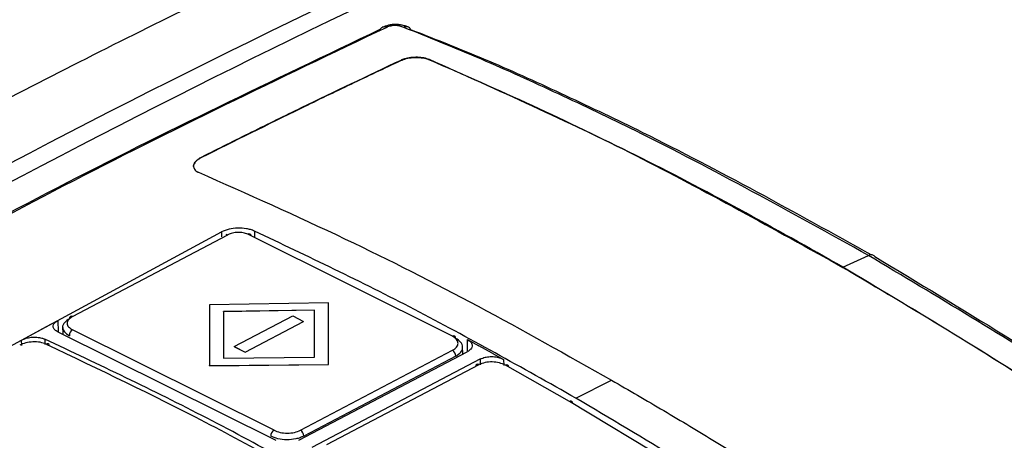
# Model space of a CAD drawing. Header units: millimetres. Extents: x -0.57 to 0.95, y -0.4 to 0.71.
# Tile 188 of 256: x 0.7657 to 0.8079, y -0.0729 to -0.0549. Entities that reach past the tile are written whole.
import ezdxf

# ---------------------------------------------------------------- set-up
doc = ezdxf.new("R2010")
doc.units = ezdxf.units.MM
doc.layers.add('FORMAT', color=7, linetype='Continuous')

msp = doc.modelspace()

# ---------------------------------------------------------------- linework, layer by layer
at = {"layer": 'FORMAT', "color": 7, "linetype": 'Continuous', "lineweight": 25}
for p, q in [((0.782053, -0.056612), (0.782053, -0.056604)), ((0.783281, -0.056575), (0.783281, -0.056567)), ((0.773535, -0.060752), (0.773535, -0.060744)), ((0.760229, -0.071604), (0.774378, -0.063955)), ((0.768001, -0.067577), (0.774655, -0.064072)), ((0.774378, -0.063955), (0.774381, -0.064168)), ((0.784274, -0.068424), (0.775504, -0.064049)), ((0.775792, -0.063915), (0.775795, -0.064211)), ((0.800993, -0.065466), (0.80208, -0.064958)), ((0.800993, -0.065474), (0.800993, -0.065466)), ((0.77896, -0.066992), (0.773866, -0.067073)), ((0.778956, -0.069627), (0.77896, -0.066992)), ((0.778956, -0.069635), (0.77896, -0.067)), ((0.77896, -0.067), (0.77896, -0.066992)), ((0.773866, -0.067073), (0.773862, -0.069676)), ((0.774465, -0.067362), (0.774462, -0.069355)), ((0.774465, -0.06737), (0.774462, -0.069363)), ((0.778359, -0.067303), (0.774465, -0.067362)), ((0.778359, -0.067311), (0.774465, -0.06737)), ((0.774465, -0.06737), (0.774465, -0.067362)), ((0.778356, -0.069315), (0.778359, -0.067303)), ((0.766879, -0.06801), (0.767374, -0.067742)), ((0.767374, -0.067742), (0.76738, -0.068238)), ((0.774928, -0.068867), (0.777428, -0.067551)), ((0.775393, -0.0691), (0.777893, -0.067784)), ((0.775393, -0.069108), (0.777893, -0.067792)), ((0.777428, -0.067551), (0.777893, -0.067784)), ((0.777893, -0.067792), (0.777893, -0.067784)), ((0.766313, -0.068317), (0.766879, -0.06801)), ((0.767373, -0.068235), (0.776699, -0.072879)), ((0.767576, -0.067987), (0.76758, -0.068337)), ((0.776628, -0.072447), (0.768, -0.068142)), ((0.765818, -0.068587), (0.766313, -0.068317)), ((0.765821, -0.06882), (0.765818, -0.068587)), ((0.766807, -0.068542), (0.76681, -0.068772)), ((0.784907, -0.068563), (0.785401, -0.068831)), ((0.784912, -0.06908), (0.784907, -0.068563)), ((0.774928, -0.068867), (0.775393, -0.0691)), ((0.774929, -0.068875), (0.774928, -0.068867)), ((0.774929, -0.068875), (0.775393, -0.069108)), ((0.775393, -0.069108), (0.775393, -0.0691)), ((0.777689, -0.072879), (0.784906, -0.069084)), ((0.777761, -0.072446), (0.784273, -0.06902)), ((0.784708, -0.069188), (0.784704, -0.068848)), ((0.785967, -0.069139), (0.785401, -0.068831)), ((0.785967, -0.069139), (0.786462, -0.069411)), ((0.774462, -0.069355), (0.778356, -0.069315)), ((0.784412, -0.069271), (0.777902, -0.072696)), ((0.785471, -0.069392), (0.778254, -0.073187)), ((0.785474, -0.069651), (0.785471, -0.069392)), ((0.786462, -0.069411), (0.786465, -0.069674)), ((0.773862, -0.069676), (0.778956, -0.069627)), ((0.773862, -0.069684), (0.778956, -0.069635)), ((0.773862, -0.069684), (0.773862, -0.069676)), ((0.778893, -0.073063), (0.785406, -0.069637)), ((0.778956, -0.069635), (0.778956, -0.069627)), ((0.789284, -0.071214), (0.786538, -0.069659)), ((0.789557, -0.071074), (0.791079, -0.0703)), ((0.7956, -0.075023), (0.789284, -0.071214))]:
    msp.add_line(p, q, dxfattribs=at)
for centre, radius, start, end in [((0.781358, -0.055388), 0.0002221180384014, 64.45823, 148.005149), ((0.782293, -0.055362), 0.0002027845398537, 23.687244, 122.608548), ((0.774611, -0.064155), 9.41213457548e-05, 61.632023, 117.47122), ((0.775554, -0.06413), 9.54616122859e-05, 6.768147, 121.432174), ((0.767958, -0.067655), 8.95034896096e-05, 61.488784, 188.53068), ((0.768149, -0.068381), 0.0002812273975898, 122.004716, 183.76352), ((0.784323, -0.0685), 9.02461144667e-05, 353.068439, 122.859833), ((0.766921, -0.068837), 9.6157143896e-05, 5.834974, 123.690953), ((0.78412, -0.069268), 0.0002921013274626, 359.338186, 58.217275), ((0.785352, -0.069712), 9.14175815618e-05, 54.433922, 179.537313), ((0.786587, -0.069731), 8.68649613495e-05, 357.571601, 124.242172), ((0.776783, -0.072699), 0.0002958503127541, 121.602058, 180.099996), ((0.777605, -0.072699), 0.0002970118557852, 0.51457, 58.352289)]:
    msp.add_arc(centre, radius, start, end, dxfattribs=at)
for points, knots in [([(0.7220825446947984, -0.0836679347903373), (0.7251999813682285, -0.0816058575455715), (0.7298790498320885, -0.0785842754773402), (0.7361210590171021, -0.0746999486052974), (0.7408035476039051, -0.0718592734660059), (0.7454863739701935, -0.069091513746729), (0.75016889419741, -0.0663970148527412), (0.7548504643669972, -0.0637761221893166), (0.7595304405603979, -0.0612291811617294), (0.7642081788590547, -0.058756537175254), (0.7688830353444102, -0.0563585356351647), (0.7735543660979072, -0.0540355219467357), (0.7774436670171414, -0.0521624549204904), (0.7805527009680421, -0.0507018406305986), (0.7828831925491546, -0.0496253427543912), (0.7852123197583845, -0.0485678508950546), (0.787540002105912, -0.0475294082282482), (0.7898661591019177, -0.0465100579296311), (0.7918032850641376, -0.0456765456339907), (0.7933521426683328, -0.0450193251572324), (0.7945133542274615, -0.044531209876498), (0.795674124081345, -0.0440479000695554), (0.7964476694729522, -0.0437289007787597), (0.7968343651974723, -0.0435702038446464)], [0, 0, 0, 0, 0.125, 0.1875, 0.25, 0.3125, 0.375, 0.4375, 0.5, 0.5625, 0.625, 0.6875, 0.75, 0.78125, 0.8125, 0.84375, 0.875, 0.90625, 0.9375, 0.953125, 0.96875, 0.984375, 1, 1, 1, 1]), ([(0.8469792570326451, -0.0725197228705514), (0.8466410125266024, -0.0722710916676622), (0.8459645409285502, -0.0717738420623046), (0.8449489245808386, -0.0710363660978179), (0.8439327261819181, -0.070305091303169), (0.8429159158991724, -0.0695806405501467), (0.8418985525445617, -0.0688628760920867), (0.8408806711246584, -0.068151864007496), (0.8398623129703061, -0.0674476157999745), (0.8388435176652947, -0.0667501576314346), (0.8378243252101, -0.0660595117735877), (0.8368047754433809, -0.0653757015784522), (0.8357849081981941, -0.0646987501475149), (0.8347647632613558, -0.0640286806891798), (0.8337443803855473, -0.0633655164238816), (0.832723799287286, -0.0627092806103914), (0.8317030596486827, -0.062059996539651), (0.8306822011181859, -0.0614176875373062), (0.8296612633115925, -0.0607823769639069), (0.8286402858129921, -0.0601540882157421), (0.8276193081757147, -0.0595328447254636), (0.8265983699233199, -0.0589186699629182), (0.8255775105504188, -0.0583115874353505), (0.8245567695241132, -0.0577116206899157), (0.8235361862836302, -0.0571187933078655), (0.8225158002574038, -0.0565331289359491), (0.821495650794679, -0.0559546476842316), (0.8204757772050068, -0.0553833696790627), (0.8194562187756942, -0.0548193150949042), (0.8184370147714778, -0.0542625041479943), (0.8174182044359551, -0.0537129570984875), (0.8163998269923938, -0.0531706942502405), (0.8153819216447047, -0.0526357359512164), (0.8143645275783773, -0.0521081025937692), (0.8133476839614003, -0.0515878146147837), (0.8123314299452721, -0.05107489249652), (0.8113158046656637, -0.0505693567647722), (0.8103008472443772, -0.0500712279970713), (0.8092865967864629, -0.0495805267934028), (0.8082730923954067, -0.0490972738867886), (0.8072603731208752, -0.0486214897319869), (0.8062484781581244, -0.0481531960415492), (0.805237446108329, -0.0476924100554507), (0.8042273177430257, -0.0472391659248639), (0.8032181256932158, -0.0467934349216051), (0.8022099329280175, -0.0463554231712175), (0.8012026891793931, -0.0459244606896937), (0.8005320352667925, -0.0456435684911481), (0.800196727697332, -0.0455031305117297)], [0, 0, 0, 0, 0.0217757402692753, 0.0435503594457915, 0.0653238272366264, 0.0870961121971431, 0.1088671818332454, 0.130637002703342, 0.1524055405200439, 0.1741727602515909, 0.1959386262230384, 0.217703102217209, 0.2394661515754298, 0.2612277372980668, 0.2829878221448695, 0.3047463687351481, 0.3265033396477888, 0.3482586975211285, 0.3700124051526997, 0.3917644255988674, 0.4135147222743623, 0.4352632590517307, 0.4570100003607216, 0.4787549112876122, 0.5004979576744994, 0.5222391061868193, 0.5439783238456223, 0.5657155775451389, 0.5874508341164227, 0.6091840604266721, 0.6309152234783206, 0.6526442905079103, 0.6743712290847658, 0.6960960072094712, 0.717818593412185, 0.7395389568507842, 0.7612570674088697, 0.7829728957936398, 0.8046864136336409, 0.8263975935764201, 0.8481064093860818, 0.8698128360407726, 0.891516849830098, 0.9132184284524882, 0.9349175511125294, 0.9566141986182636, 0.9783083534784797, 1, 1, 1, 1]), ([(0.7994721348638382, -0.0457883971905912), (0.7998027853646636, -0.0459266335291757), (0.8004641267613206, -0.0462031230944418), (0.8014573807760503, -0.046627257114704), (0.8024515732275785, -0.0470582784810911), (0.8034467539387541, -0.047496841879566), (0.8044428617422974, -0.0479427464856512), (0.8054398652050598, -0.0483960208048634), (0.8064377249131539, -0.0488566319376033), (0.8074364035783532, -0.0493245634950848), (0.8084358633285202, -0.0497997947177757), (0.8094360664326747, -0.0502823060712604), (0.8104369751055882, -0.0507720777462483), (0.8114385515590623, -0.0512690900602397), (0.8124407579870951, -0.0517733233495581), (0.813443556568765, -0.0522847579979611), (0.8144469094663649, -0.0528033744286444), (0.8154507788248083, -0.0533291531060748), (0.8164551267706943, -0.0538620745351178), (0.8174599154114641, -0.0544021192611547), (0.8184651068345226, -0.0549492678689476), (0.8194706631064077, -0.0555035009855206), (0.8204765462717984, -0.0560647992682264), (0.8214827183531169, -0.0566331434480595), (0.8224891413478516, -0.0572085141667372), (0.8234957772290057, -0.0577908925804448), (0.8245025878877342, -0.0583802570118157), (0.8255095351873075, -0.058976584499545), (0.826516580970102, -0.0595798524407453), (0.8275236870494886, -0.0601900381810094), (0.8285308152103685, -0.060807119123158), (0.8295379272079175, -0.0614310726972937), (0.8305449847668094, -0.0620618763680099), (0.8315519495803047, -0.0626995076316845), (0.8325587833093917, -0.0633439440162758), (0.8335654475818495, -0.0639951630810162), (0.8345719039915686, -0.0646531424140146), (0.8355781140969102, -0.0653178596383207), (0.8365840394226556, -0.0659892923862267), (0.8375896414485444, -0.0666674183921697), (0.8385948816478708, -0.0673522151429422), (0.8395997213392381, -0.0680436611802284), (0.8406041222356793, -0.0687417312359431), (0.8416080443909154, -0.069446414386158), (0.8426114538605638, -0.0701576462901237), (0.8436142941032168, -0.0708755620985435), (0.8446165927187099, -0.0715995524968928), (0.8452842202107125, -0.0720876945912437), (0.8456180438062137, -0.0723317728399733)], [0, 0, 0, 0, 0.02168830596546, 0.0433792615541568, 0.0650728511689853, 0.0867690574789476, 0.1084678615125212, 0.1301692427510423, 0.151873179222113, 0.1735796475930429, 0.1952886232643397, 0.2170000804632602, 0.2387139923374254, 0.2604303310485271, 0.2821490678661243, 0.3038701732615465, 0.3255936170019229, 0.3473193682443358, 0.3690473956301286, 0.3907776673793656, 0.4125101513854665, 0.4342448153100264, 0.4559816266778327, 0.4777205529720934, 0.4994615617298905, 0.521204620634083, 0.5429496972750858, 0.5646967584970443, 0.5864457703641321, 0.6081966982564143, 0.6299495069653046, 0.6517041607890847, 0.6734606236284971, 0.6952188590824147, 0.7169788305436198, 0.7387405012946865, 0.7605038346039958, 0.7822687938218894, 0.804035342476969, 0.8258034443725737, 0.8475730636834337, 0.869344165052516, 0.8911167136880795, 0.912890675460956, 0.9346660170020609, 0.9564427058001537, 0.9782207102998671, 1, 1, 1, 1]), ([(0.781454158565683, -0.0551879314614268), (0.7768442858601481, -0.0573896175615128), (0.7676247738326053, -0.0617928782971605), (0.7583701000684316, -0.0669542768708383), (0.7537428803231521, -0.0695349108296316)], [0, 0, 0, 0, 0.5000126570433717, 1, 1, 1, 1]), ([(0.7823576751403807, -0.0551676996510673), (0.7823075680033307, -0.0551506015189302), (0.7822181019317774, -0.0551200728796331), (0.7820399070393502, -0.0550768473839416), (0.7818661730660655, -0.0550633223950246), (0.7816910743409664, -0.0550698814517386), (0.7814757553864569, -0.0551019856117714), (0.7813466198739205, -0.0551532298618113), (0.7812628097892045, -0.0551864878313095)], [0, 0, 0, 0, 0.1826303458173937, 0.3260856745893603, 0.4678265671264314, 0.6101509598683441, 0.7469845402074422, 1, 1, 1, 1]), ([(0.7821842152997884, -0.0551907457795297), (0.7821317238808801, -0.055172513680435), (0.7820530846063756, -0.055145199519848), (0.7819337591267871, -0.0551167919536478), (0.7818303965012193, -0.0551089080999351), (0.7817246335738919, -0.0551133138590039), (0.7815878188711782, -0.0551339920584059), (0.781507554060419, -0.0551663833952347), (0.781454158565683, -0.0551879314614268)], [0, 0, 0, 0, 0.2510463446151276, 0.3761015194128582, 0.5013066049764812, 0.6261748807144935, 0.7513159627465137, 1, 1, 1, 1]), ([(0.8020794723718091, -0.0649580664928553), (0.7987559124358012, -0.0631126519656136), (0.794324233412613, -0.0606519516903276), (0.7888049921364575, -0.0580283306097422), (0.7855170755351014, -0.0565298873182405), (0.7832950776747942, -0.0556370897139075), (0.7821842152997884, -0.0551907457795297)], [0, 0, 0, 0, 0.4999567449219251, 0.6666489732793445, 0.8333449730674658, 1, 1, 1, 1]), ([(0.7536281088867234, -0.0695230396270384), (0.7582022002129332, -0.0669727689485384), (0.7673998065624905, -0.0618446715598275), (0.7765635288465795, -0.0574698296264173), (0.7811700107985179, -0.0552706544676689)], [0, 0, 0, 0, 0.4973132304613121, 1, 1, 1, 1]), ([(0.7824791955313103, -0.0552800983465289), (0.7835906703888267, -0.0557161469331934), (0.7858039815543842, -0.0565844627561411), (0.7891026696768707, -0.0580948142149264), (0.7945624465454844, -0.0606856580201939), (0.7989391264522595, -0.0631155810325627), (0.8022092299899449, -0.0649311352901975)], [0, 0, 0, 0, 0.1691422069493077, 0.3368176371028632, 0.5044931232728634, 0.9999999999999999, 0.9999999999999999, 0.9999999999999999, 0.9999999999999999]), ([(0.783281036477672, -0.0565672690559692), (0.7832066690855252, -0.0565420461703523), (0.7830579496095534, -0.0564916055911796), (0.7827730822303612, -0.056464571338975), (0.782482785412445, -0.0564789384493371), (0.7822318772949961, -0.0565291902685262), (0.7821063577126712, -0.0565813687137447), (0.7820528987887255, -0.0566035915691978)], [0, 0, 0, 0, 0.2104851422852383, 0.4209269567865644, 0.6319769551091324, 0.8432585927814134, 1, 1, 1, 1]), ([(0.7820529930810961, -0.0566118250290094), (0.7821291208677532, -0.0565816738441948), (0.7822814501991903, -0.0565213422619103), (0.7825731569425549, -0.0564778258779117), (0.7828676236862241, -0.0564772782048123), (0.7831123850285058, -0.0565142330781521), (0.7832328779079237, -0.0565579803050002), (0.7832811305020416, -0.0565754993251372)], [0, 0, 0, 0, 0.2172540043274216, 0.4347185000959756, 0.6477552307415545, 0.8589400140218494, 1, 1, 1, 1]), ([(0.7820528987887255, -0.0566035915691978), (0.7806346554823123, -0.0572758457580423), (0.7785071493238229, -0.0582842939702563), (0.7756666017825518, -0.0596774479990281), (0.7742453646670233, -0.0603884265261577), (0.7735347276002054, -0.0607439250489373)], [0, 0, 0, 0, 0.4999437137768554, 0.7499653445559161, 1, 1, 1, 1]), ([(0.773534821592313, -0.0607521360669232), (0.7749555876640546, -0.0600444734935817), (0.7770868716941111, -0.0589829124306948), (0.7799256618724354, -0.0576155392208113), (0.7813438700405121, -0.0569464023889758), (0.7820529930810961, -0.0566118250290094)], [0, 0, 0, 0, 0.4999458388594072, 0.7499662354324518, 0.9999999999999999, 0.9999999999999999, 0.9999999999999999, 0.9999999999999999]), ([(0.8009927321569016, -0.0654661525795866), (0.7995113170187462, -0.0646275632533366), (0.7965484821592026, -0.0629503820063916), (0.7906310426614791, -0.0598580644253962), (0.7862207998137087, -0.0578834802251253), (0.7832810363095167, -0.0565672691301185)], [0, 0, 0, 0, 0.2500502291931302, 0.5001012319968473, 1, 1, 1, 1]), ([(0.7832811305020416, -0.0565754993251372), (0.7847494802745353, -0.0572178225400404), (0.7876861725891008, -0.0585024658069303), (0.793587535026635, -0.0613534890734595), (0.7980309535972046, -0.0638261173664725), (0.8009928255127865, -0.065474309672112)], [0, 0, 0, 0, 0.2500524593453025, 0.5001036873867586, 0.9999999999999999, 0.9999999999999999, 0.9999999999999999, 0.9999999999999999]), ([(0.7735347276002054, -0.0607439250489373), (0.7734932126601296, -0.0607670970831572), (0.7734092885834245, -0.0608139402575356), (0.7733047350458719, -0.0608952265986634), (0.7732233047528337, -0.0609864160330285), (0.7731812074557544, -0.061076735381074), (0.7731746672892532, -0.0611599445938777), (0.773196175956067, -0.0612323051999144), (0.7732453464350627, -0.0613015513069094), (0.7733045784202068, -0.0613495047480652), (0.7733556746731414, -0.0613798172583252), (0.7733766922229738, -0.0613902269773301), (0.7733872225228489, -0.0613954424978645)], [0, 0, 0, 0, 0.1207431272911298, 0.2440869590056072, 0.3802953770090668, 0.5212551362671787, 0.6236468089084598, 0.7289112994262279, 0.8313744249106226, 0.9374368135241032, 0.9686543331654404, 1, 1, 1, 1]), ([(0.7731811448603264, -0.0611482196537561), (0.773180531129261, -0.0611356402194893), (0.7731787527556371, -0.0610991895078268), (0.7732028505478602, -0.0610362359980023), (0.7732510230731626, -0.0609608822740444), (0.773325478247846, -0.0608866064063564), (0.7734197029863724, -0.0608159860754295), (0.7734962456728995, -0.0607735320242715), (0.773534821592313, -0.0607521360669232)], [0, 0, 0, 0, 0.0889040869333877, 0.2576123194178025, 0.4411258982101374, 0.6286645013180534, 0.8128546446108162, 1, 1, 1, 1]), ([(0.7733872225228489, -0.0613954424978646), (0.7754817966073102, -0.0623245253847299), (0.7794618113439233, -0.0640899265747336), (0.7853687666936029, -0.0670827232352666), (0.7891747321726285, -0.0692271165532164), (0.7910793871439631, -0.0703002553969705)], [0, 0, 0, 0, 0.3569015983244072, 0.6781682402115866, 1, 1, 1, 1]), ([(0.7757919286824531, -0.0639151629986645), (0.7757385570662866, -0.0638935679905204), (0.7756342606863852, -0.0638513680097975), (0.7753949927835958, -0.0637999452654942), (0.7750742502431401, -0.0637810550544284), (0.7746842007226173, -0.0638274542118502), (0.7744810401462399, -0.063911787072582), (0.7743781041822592, -0.0639545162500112)], [0, 0, 0, 0, 0.1367654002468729, 0.2672607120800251, 0.5085095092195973, 0.7509750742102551, 1, 1, 1, 1]), ([(0.7755043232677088, -0.0640487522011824), (0.775442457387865, -0.0640265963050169), (0.7753187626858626, -0.0639822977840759), (0.7750806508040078, -0.0639676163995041), (0.7748415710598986, -0.0639948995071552), (0.7747174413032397, -0.0640462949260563), (0.7746553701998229, -0.0640719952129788)], [0, 0, 0, 0, 0.2500118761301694, 0.4998739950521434, 0.7499119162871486, 1, 1, 1, 1]), ([(0.7895572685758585, -0.071074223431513), (0.7872488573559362, -0.0697734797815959), (0.7826493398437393, -0.0671817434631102), (0.7780719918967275, -0.0650012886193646), (0.7757919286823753, -0.0639151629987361)], [0, 0, 0, 0, 0.5018811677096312, 1, 1, 1, 1]), ([(0.8023559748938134, -0.0650096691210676), (0.8023407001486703, -0.0649908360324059), (0.8023096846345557, -0.0649525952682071), (0.8022422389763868, -0.064926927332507), (0.8021643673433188, -0.0649254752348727), (0.8021074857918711, -0.0649473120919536), (0.8020794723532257, -0.0649580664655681)], [0, 0, 0, 0, 0.2462436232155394, 0.4999999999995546, 0.7537563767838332, 1, 1, 1, 1]), ([(0.821931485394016, -0.0781363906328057), (0.8207163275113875, -0.0772197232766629), (0.8182857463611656, -0.0753861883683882), (0.8145652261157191, -0.0728093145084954), (0.809174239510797, -0.0691932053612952), (0.8050059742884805, -0.0667050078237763), (0.8020794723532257, -0.0649580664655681)], [0, 0, 0, 0, 0.1866506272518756, 0.3733420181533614, 0.5600290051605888, 1, 1, 1, 1]), ([(0.8023559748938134, -0.0650096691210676), (0.8060763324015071, -0.067247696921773), (0.8107713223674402, -0.0700720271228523), (0.8164134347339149, -0.0739563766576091), (0.8192919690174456, -0.0759714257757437), (0.8211626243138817, -0.0774102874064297), (0.8220793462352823, -0.0781154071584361)], [0, 0, 0, 0, 0.5631677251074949, 0.7107023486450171, 0.8582285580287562, 1, 1, 1, 1]), ([(0.818836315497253, -0.0771224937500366), (0.8173542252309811, -0.0760585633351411), (0.8143900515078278, -0.0739307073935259), (0.8084447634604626, -0.0699285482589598), (0.8039732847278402, -0.0672509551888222), (0.8009927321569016, -0.0654661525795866)], [0, 0, 0, 0, 0.2500553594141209, 0.5001095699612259, 1, 1, 1, 1]), ([(0.8009928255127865, -0.065474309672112), (0.8024837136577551, -0.0663522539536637), (0.8054654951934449, -0.0681081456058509), (0.811421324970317, -0.0718814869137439), (0.8158706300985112, -0.0750312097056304), (0.8188364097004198, -0.0771307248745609)], [0, 0, 0, 0, 0.250052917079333, 0.5001067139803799, 0.9999999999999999, 0.9999999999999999, 0.9999999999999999, 0.9999999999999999]), ([(0.767373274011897, -0.0682345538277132), (0.7673229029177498, -0.0682059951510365), (0.7672221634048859, -0.0681488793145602), (0.7671597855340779, -0.0680344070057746), (0.7671749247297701, -0.0679148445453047), (0.7672560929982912, -0.0678133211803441), (0.7673413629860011, -0.0677615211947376), (0.7673742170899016, -0.067741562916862)], [0, 0, 0, 0, 0.2162968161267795, 0.432582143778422, 0.6490223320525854, 0.864770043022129, 1, 1, 1, 1]), ([(0.7678697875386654, -0.0676684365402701), (0.7677914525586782, -0.0677200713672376), (0.7676691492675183, -0.0678006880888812), (0.7675981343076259, -0.0679328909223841), (0.7675623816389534, -0.0680081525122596), (0.7675768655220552, -0.0680448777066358), (0.7675770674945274, -0.0680453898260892)], [0, 0, 0, 0, 0.4607044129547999, 0.7192912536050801, 0.9960856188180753, 1, 1, 1, 1]), ([(0.7680010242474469, -0.0675765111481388), (0.7679351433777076, -0.0676205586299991), (0.7678033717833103, -0.0677086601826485), (0.7677476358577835, -0.0678696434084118), (0.7678036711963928, -0.0680258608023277), (0.7679347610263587, -0.0681033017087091), (0.7680003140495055, -0.0681420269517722)], [0, 0, 0, 0, 0.249922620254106, 0.4998826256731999, 0.7499103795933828, 1, 1, 1, 1]), ([(0.7675770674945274, -0.0680453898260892), (0.7675906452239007, -0.0681126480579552), (0.7676179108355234, -0.0682477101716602), (0.7677849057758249, -0.0683484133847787), (0.7678687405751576, -0.0683989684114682)], [0, 0, 0, 0, 0.4979800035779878, 1, 1, 1, 1]), ([(0.7668678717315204, -0.0687571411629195), (0.7667854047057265, -0.0687278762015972), (0.7666205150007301, -0.0686693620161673), (0.7663033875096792, -0.0686541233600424), (0.7659847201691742, -0.0686966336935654), (0.7658190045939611, -0.0687701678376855), (0.765736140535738, -0.0688069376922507)], [0, 0, 0, 0, 0.2500104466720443, 0.4998864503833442, 0.7499243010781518, 1, 1, 1, 1]), ([(0.7658178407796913, -0.0685868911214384), (0.7658785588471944, -0.0685591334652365), (0.7659999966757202, -0.0685036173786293), (0.7662320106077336, -0.0684612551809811), (0.7664680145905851, -0.0684566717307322), (0.7666677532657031, -0.0684870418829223), (0.7667669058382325, -0.0685260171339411), (0.7668073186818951, -0.0685419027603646)], [0, 0, 0, 0, 0.2130367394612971, 0.4260794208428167, 0.6391002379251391, 0.8529036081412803, 1, 1, 1, 1]), ([(0.7807842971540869, -0.0757803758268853), (0.7784411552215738, -0.0744618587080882), (0.7737702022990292, -0.0718334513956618), (0.7691231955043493, -0.0696366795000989), (0.7668073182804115, -0.0685418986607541)], [0, 0, 0, 0, 0.5016410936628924, 0.9999999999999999, 0.9999999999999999, 0.9999999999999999, 0.9999999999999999]), ([(0.784273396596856, -0.0690196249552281), (0.7843387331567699, -0.0689768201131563), (0.7844694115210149, -0.0688912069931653), (0.7845270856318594, -0.0687248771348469), (0.7844708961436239, -0.0685568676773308), (0.7843394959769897, -0.0684684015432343), (0.7842737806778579, -0.0684241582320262)], [0, 0, 0, 0, 0.2498276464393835, 0.4996753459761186, 0.749779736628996, 1, 1, 1, 1]), ([(0.7846952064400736, -0.0689674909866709), (0.7846997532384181, -0.0689428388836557), (0.7847115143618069, -0.0688790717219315), (0.7846886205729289, -0.0687780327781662), (0.7846092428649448, -0.0686419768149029), (0.7844890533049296, -0.0685619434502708), (0.7844123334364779, -0.0685108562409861)], [0, 0, 0, 0, 0.1500578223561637, 0.3881519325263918, 0.6094427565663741, 1, 1, 1, 1]), ([(0.7849065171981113, -0.0685631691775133), (0.7849566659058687, -0.0685959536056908), (0.7850569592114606, -0.0686615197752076), (0.7851197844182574, -0.0687852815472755), (0.7851060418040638, -0.0689102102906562), (0.7850260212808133, -0.0690137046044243), (0.7849399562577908, -0.0690641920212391), (0.7849058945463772, -0.0690841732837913)], [0, 0, 0, 0, 0.2144258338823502, 0.4288340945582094, 0.6436722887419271, 0.8589771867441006, 1, 1, 1, 1]), ([(0.7668678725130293, -0.0687571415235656), (0.769135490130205, -0.0698373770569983), (0.7736707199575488, -0.0719978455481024), (0.7782277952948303, -0.0745659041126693), (0.7805063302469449, -0.075849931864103)], [0, 0, 0, 0, 0.5000005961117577, 1, 1, 1, 1]), ([(0.784411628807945, -0.069271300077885), (0.7844954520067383, -0.0692166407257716), (0.7846337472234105, -0.0691264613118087), (0.7846778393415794, -0.0690124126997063), (0.7846952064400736, -0.0689674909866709)], [0, 0, 0, 0, 0.6061178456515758, 1, 1, 1, 1]), ([(0.7865380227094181, -0.0696593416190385), (0.7864551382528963, -0.069622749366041), (0.7862893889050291, -0.0695495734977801), (0.7859715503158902, -0.0695127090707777), (0.7856534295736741, -0.0695369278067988), (0.7854881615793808, -0.0696037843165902), (0.7854055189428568, -0.0696372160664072)], [0, 0, 0, 0, 0.2499499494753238, 0.499840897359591, 0.7498943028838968, 1, 1, 1, 1]), ([(0.7854713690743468, -0.069392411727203), (0.7855325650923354, -0.0693668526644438), (0.7856549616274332, -0.0693157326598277), (0.7858890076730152, -0.0692865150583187), (0.7861267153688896, -0.0692982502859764), (0.786325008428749, -0.069344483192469), (0.7864227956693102, -0.069391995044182), (0.7864615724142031, -0.0694108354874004)], [0, 0, 0, 0, 0.2151148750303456, 0.4302455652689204, 0.6449789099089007, 0.8592192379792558, 1, 1, 1, 1]), ([(0.7910793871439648, -0.0703002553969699), (0.7918251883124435, -0.0707337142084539), (0.7933169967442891, -0.0716007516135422), (0.7955629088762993, -0.0729492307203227), (0.7978117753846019, -0.0743338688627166), (0.8008099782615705, -0.0762352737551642), (0.804556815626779, -0.0787044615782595), (0.8075259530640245, -0.0808266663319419), (0.8090113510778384, -0.081888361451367)], [0, 0, 0, 0, 0.1249768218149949, 0.2499881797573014, 0.3749649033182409, 0.4999756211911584, 0.7498481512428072, 1, 1, 1, 1]), ([(0.7894174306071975, -0.0712981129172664), (0.7894154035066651, -0.0712796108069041), (0.7894111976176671, -0.0712412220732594), (0.7893805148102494, -0.0712060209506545), (0.7893360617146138, -0.0711940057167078), (0.789300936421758, -0.0712076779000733), (0.789284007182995, -0.0712142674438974)], [0, 0, 0, 0, 0.2409836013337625, 0.5000000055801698, 0.7590164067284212, 1, 1, 1, 1]), ([(0.8069099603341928, -0.0823475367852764), (0.804038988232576, -0.0803233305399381), (0.7982689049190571, -0.0762550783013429), (0.7924705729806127, -0.0728067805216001), (0.7895572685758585, -0.0710742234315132)], [0, 0, 0, 0, 0.4975616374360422, 1, 1, 1, 1]), ([(0.7710934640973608, -0.0811664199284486), (0.7691303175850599, -0.0800631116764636), (0.7652040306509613, -0.0778564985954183), (0.7593291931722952, -0.0749068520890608), (0.7554305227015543, -0.0732062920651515), (0.7534808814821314, -0.0723558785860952)], [0, 0, 0, 0, 0.3332991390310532, 0.6665972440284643, 0.9999999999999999, 0.9999999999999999, 0.9999999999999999, 0.9999999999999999]), ([(0.7536483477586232, -0.0722041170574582), (0.7565668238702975, -0.0735044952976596), (0.762403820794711, -0.0761052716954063), (0.7682950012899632, -0.079398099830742), (0.7712406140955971, -0.0810445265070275)], [0, 0, 0, 0, 0.4999961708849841, 0.9999999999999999, 0.9999999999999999, 0.9999999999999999, 0.9999999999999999]), ([(0.7766284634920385, -0.0724465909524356), (0.7767112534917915, -0.0724815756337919), (0.7768768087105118, -0.0725515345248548), (0.7771944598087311, -0.0725823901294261), (0.7775126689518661, -0.072551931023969), (0.7776780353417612, -0.0724813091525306), (0.7777607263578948, -0.072445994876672)], [0, 0, 0, 0, 0.2499639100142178, 0.4998530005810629, 0.7499028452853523, 1, 1, 1, 1]), ([(0.8469792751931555, -0.0725196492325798), (0.8466539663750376, -0.072651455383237), (0.8464204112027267, -0.0727495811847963), (0.8458965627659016, -0.0729675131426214), (0.845618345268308, -0.0730828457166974), (0.8450580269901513, -0.0733156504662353), (0.844778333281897, -0.0734322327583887), (0.8442292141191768, -0.0736623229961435), (0.843957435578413, -0.0737767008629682), (0.8431363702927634, -0.074123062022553), (0.8425793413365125, -0.0743590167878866), (0.8414736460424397, -0.0748310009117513), (0.840923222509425, -0.0750676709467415), (0.8381724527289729, -0.0762585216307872), (0.8359634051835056, -0.077240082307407), (0.8293304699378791, -0.0802620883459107), (0.8248998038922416, -0.0823800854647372), (0.811592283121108, -0.0890376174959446), (0.8026987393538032, -0.0938825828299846), (0.793807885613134, -0.099122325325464)], [0, 0, 0, 0, 0.0156250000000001, 0.0156250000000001, 0.0312500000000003, 0.0312500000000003, 0.0468750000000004, 0.0468750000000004, 0.0625000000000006, 0.0625000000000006, 0.0937500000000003, 0.0937500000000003, 0.1250000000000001, 0.1250000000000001, 0.2500000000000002, 0.2500000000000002, 0.5000000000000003, 0.5000000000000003, 1, 1, 1, 1]), ([(0.7779018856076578, -0.0726961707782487), (0.7778505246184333, -0.0727212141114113), (0.7777484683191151, -0.0727709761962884), (0.7775072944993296, -0.0728386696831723), (0.7771779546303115, -0.0728720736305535), (0.7767860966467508, -0.0728293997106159), (0.7765862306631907, -0.0727421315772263), (0.7764876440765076, -0.0726990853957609)], [0, 0, 0, 0, 0.1313373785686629, 0.2609725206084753, 0.5139085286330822, 0.7602288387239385, 0.9999999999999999, 0.9999999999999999, 0.9999999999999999, 0.9999999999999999])]:
    msp.add_open_spline(points, degree=3, knots=knots, dxfattribs=at)
for points in [[(0.7986428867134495, -0.0453677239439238), (0.7804892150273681, -0.0528654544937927), (0.7621302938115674, -0.0621493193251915), (0.7437966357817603, -0.0731027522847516)], [(0.7993767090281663, -0.045792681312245), (0.7820267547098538, -0.0529597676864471), (0.7644896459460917, -0.061753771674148), (0.7469661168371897, -0.0720807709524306)]]:
    msp.add_open_spline(points, degree=3, dxfattribs=at)

doc.saveas('drawing.dxf')
